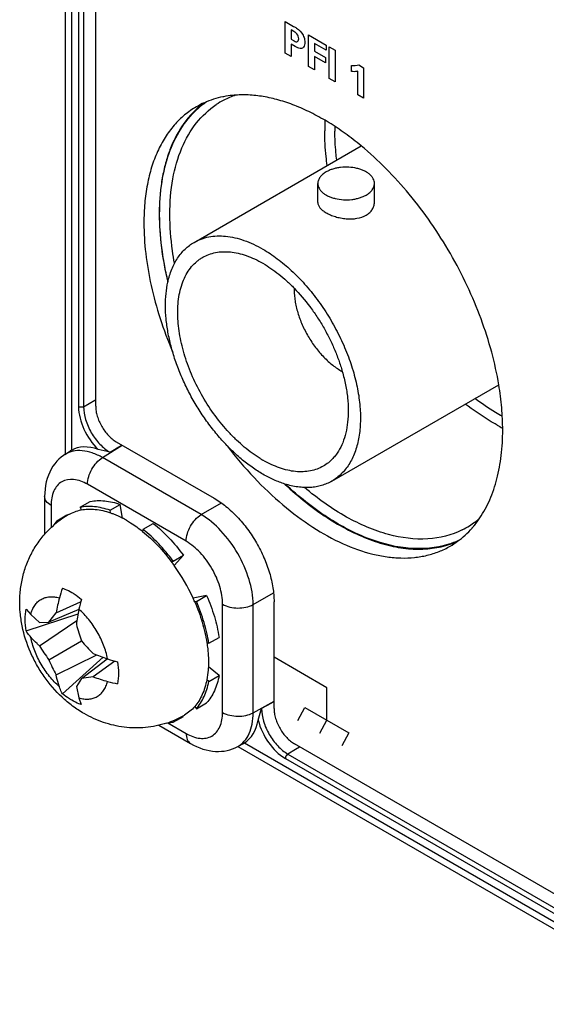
# Model space of a CAD drawing. Header units: inches. Extents: x 0 to 34, y 0 to 22.
# Tile 52 of 97: x 25.939 to 26.297, y 18.195 to 18.864. Entities that reach past the tile are written whole.
import ezdxf

# ---------------------------------------------------------------- set-up
doc = ezdxf.new("R2010")
doc.units = ezdxf.units.IN
doc.header["$LTSCALE"] = 1.87
doc.header["$MEASUREMENT"] = 0
doc.layers.get('0').update_dxf_attribs({"linetype": 'CONTINUOUS'})
doc.layers.add('02___PRT_ALL_AXES', color=7, linetype='CONTINUOUS')

msp = doc.modelspace()

# ---------------------------------------------------------------- linework, layer by layer
at = {"color": 7, "linetype": 'CONTINUOUS'}
for p, q in [((25.9696, 19.79957), (25.9696, 18.56851)), ((25.974, 19.79345), (25.974, 18.57129)), ((25.97877, 19.79124), (25.97877, 18.601)), ((25.98218, 19.7912), (25.98218, 18.60096)), ((25.99044, 18.60128), (25.99044, 19.78713)), ((26.0573, 18.71273), (26.17093, 18.77834)), ((26.1415, 18.73994), (26.1415, 18.75279)), ((26.18, 18.73994), (26.18, 18.75279)), ((26.15105, 18.55035), (26.26452, 18.61587)), ((25.98218, 18.60096), (25.9898, 18.60536)), ((25.9898, 18.60536), (25.99044, 18.60573)), ((26.00436, 18.57718), (26.07105, 18.53867)), ((25.96943, 18.5684), (25.97331, 18.57087)), ((25.974, 18.57129), (25.97331, 18.57087)), ((26.00016, 18.57005), (25.99207, 18.57195)), ((25.99508, 18.56632), (26.0084, 18.57484)), ((26.00016, 18.57005), (26.00509, 18.573)), ((26.00509, 18.573), (26.00765, 18.57453)), ((26.00765, 18.57453), (26.00828, 18.57491)), ((26.06218, 18.52758), (25.99508, 18.56632)), ((26.05194, 18.50943), (25.98484, 18.54817)), ((25.95571, 18.54), (25.95571, 18.5142)), ((25.97978, 18.53253), (25.98674, 18.53655)), ((25.9601, 18.53388), (25.9601, 18.51874)), ((25.97978, 18.53253), (25.98055, 18.53075)), ((26.00022, 18.5305), (26.00718, 18.53452)), ((26.00049, 18.52877), (26.00022, 18.5305)), ((26.00864, 18.52523), (26.00718, 18.53452)), ((26.06218, 18.52758), (26.0759, 18.5355)), ((25.96393, 18.52338), (25.96125, 18.51979)), ((25.96393, 18.52338), (25.97089, 18.5274)), ((25.96455, 18.52254), (25.96393, 18.52338)), ((25.97114, 18.52707), (25.97089, 18.5274)), ((26.02263, 18.51756), (26.02235, 18.51614)), ((26.02263, 18.51756), (26.02959, 18.52158)), ((26.04307, 18.49599), (26.05003, 18.5)), ((26.04388, 18.49291), (26.05003, 18.5)), ((26.0423, 18.49509), (26.04307, 18.49599)), ((26.06587, 18.47256), (26.05666, 18.47079)), ((26.05891, 18.46854), (26.06587, 18.47256)), ((26.09751, 18.46638), (26.11135, 18.47437)), ((25.94313, 18.46333), (25.94624, 18.45966)), ((25.97899, 18.46297), (25.95854, 18.45452)), ((25.96354, 18.4608), (25.98015, 18.46814)), ((25.97904, 18.46323), (25.97899, 18.46297)), ((26.05891, 18.46854), (26.05776, 18.46832)), ((26.07668, 18.39301), (26.07668, 18.46659)), ((26.09751, 18.3928), (26.09751, 18.46638)), ((26.1117, 18.39573), (26.1117, 18.46825)), ((25.94313, 18.44842), (25.97844, 18.46006)), ((25.94624, 18.45966), (25.95213, 18.45422)), ((25.95854, 18.45452), (25.96354, 18.4608)), ((25.95213, 18.43836), (25.97767, 18.45556)), ((25.95213, 18.45422), (25.95854, 18.45452)), ((26.06738, 18.44005), (26.07434, 18.44407)), ((25.95854, 18.42889), (25.98074, 18.44171)), ((26.06602, 18.44052), (26.06738, 18.44005)), ((25.96354, 18.41859), (25.9912, 18.43212)), ((25.96775, 18.40578), (25.99548, 18.43053)), ((25.98074, 18.41607), (25.99828, 18.42955)), ((25.99828, 18.42955), (25.99853, 18.42947)), ((26.00334, 18.42797), (25.98868, 18.41726)), ((26.07434, 18.41819), (26.06703, 18.4241)), ((25.98074, 18.41607), (25.97727, 18.41067)), ((25.98868, 18.41726), (25.98074, 18.41607)), ((26.06738, 18.41417), (26.07434, 18.41819)), ((25.97727, 18.41067), (25.97904, 18.40285)), ((26.06738, 18.41417), (26.06602, 18.41527)), ((25.97904, 18.40285), (25.98066, 18.39832)), ((26.05776, 18.39702), (26.05891, 18.39546)), ((26.05891, 18.39546), (26.06587, 18.39948)), ((26.09751, 18.3928), (26.10966, 18.39946)), ((26.10992, 18.39943), (26.10329, 18.39567)), ((26.10966, 18.39946), (26.1117, 18.40058)), ((26.04307, 18.38631), (26.05003, 18.39033)), ((26.05003, 18.39033), (26.04986, 18.39071)), ((26.10092, 18.38767), (26.10329, 18.39567)), ((26.03344, 18.38432), (26.05501, 18.37187)), ((26.03862, 18.38578), (26.04307, 18.38631)), ((26.03958, 18.38585), (26.05191, 18.37873)), ((26.04307, 18.38631), (26.04265, 18.38727)), ((26.08702, 18.36984), (26.0909, 18.37196)), ((26.08704, 18.36985), (26.39071, 18.19451)), ((26.0909, 18.37196), (26.09153, 18.37233)), ((26.09153, 18.37233), (26.39071, 18.19958)), ((26.39071, 18.21857), (26.12562, 18.37162)), ((26.12898, 18.36929), (26.1264, 18.3678)), ((26.12932, 18.36949), (26.12898, 18.36929)), ((26.1264, 18.3678), (26.12107, 18.36472)), ((26.12107, 18.36472), (26.39071, 18.20904)), ((26.11939, 18.36175), (26.39071, 18.20509))]:
    msp.add_line(p, q, dxfattribs=at)
at = {"color": 40, "linetype": 'CONTINUOUS'}
for p, q in [((26.1193, 18.8415), (26.1193, 18.86296)), ((26.1193, 18.86296), (26.12504, 18.85964)), ((26.12324, 18.8572), (26.12324, 18.85101)), ((26.12525, 18.85604), (26.12324, 18.8572)), ((26.13515, 18.83235), (26.13515, 18.85384)), ((26.13515, 18.85384), (26.14716, 18.8469)), ((26.12324, 18.85101), (26.12484, 18.85009)), ((26.12334, 18.84753), (26.12334, 18.83916)), ((26.12605, 18.84596), (26.12334, 18.84753)), ((26.13915, 18.84807), (26.13915, 18.84278)), ((26.14716, 18.84345), (26.13915, 18.84807)), ((26.14716, 18.8469), (26.14716, 18.84345)), ((26.14925, 18.8242), (26.14925, 18.84578)), ((26.14925, 18.84578), (26.15325, 18.84348)), ((26.12334, 18.83916), (26.1193, 18.8415)), ((26.13915, 18.84278), (26.14662, 18.83846)), ((26.13915, 18.83921), (26.13915, 18.83004)), ((26.14662, 18.83489), (26.13915, 18.83921)), ((26.14662, 18.83846), (26.14662, 18.83489)), ((26.15325, 18.84348), (26.15325, 18.8219)), ((26.13915, 18.83004), (26.13515, 18.83235)), ((26.16449, 18.82892), (26.16449, 18.83306)), ((26.16926, 18.83343), (26.17258, 18.83151)), ((26.17258, 18.83151), (26.17258, 18.81073)), ((26.16869, 18.81298), (26.16869, 18.82914)), ((26.15325, 18.8219), (26.14925, 18.8242)), ((26.17258, 18.81073), (26.16869, 18.81298)), ((26.14759, 18.4098), (26.1117, 18.43052)), ((26.14759, 18.38768), (26.14759, 18.4098)), ((26.1279, 18.38757), (26.13268, 18.3963)), ((26.13268, 18.3963), (26.1625, 18.37907)), ((26.14281, 18.37896), (26.14759, 18.38768)), ((26.1625, 18.37907), (26.15773, 18.37035))]:
    msp.add_line(p, q, dxfattribs=at)
at = {"color": 7, "linetype": 'CONTINUOUS'}
for points in [[(25.96944, 18.5684), (25.96863, 18.56786), (25.96702, 18.56666), (25.96547, 18.5653), (25.964, 18.56381), (25.96262, 18.56218), (25.96135, 18.56041), (25.96019, 18.55852), (25.95915, 18.55652), (25.95824, 18.5544), (25.95746, 18.55218), (25.95682, 18.54985), (25.95633, 18.54744), (25.95597, 18.54493), (25.95577, 18.54234), (25.95571, 18.54)], [(26.05501, 18.37187), (26.05683, 18.37087), (26.05898, 18.36982), (26.06115, 18.36891), (26.06332, 18.36814), (26.06548, 18.36752), (26.06763, 18.36705), (26.06975, 18.36672), (26.07185, 18.36653), (26.07391, 18.36648), (26.07592, 18.36657), (26.07789, 18.36679), (26.07981, 18.36714), (26.08168, 18.36762), (26.08349, 18.36822), (26.08523, 18.36894), (26.08702, 18.36984)]]:
    msp.add_lwpolyline(points, dxfattribs=at)
for centre, radius, start, end in [((26.10228, 18.76198), 0.05352, 108.16102, 117.50532), ((26.09951, 18.75931), 0.05946, 128.63122, 132.85756), ((26.09873, 18.76028), 0.05821, 124.42921, 128.62656), ((26.10339, 18.75996), 0.05583, 117.55738, 123.71454), ((26.29261, 18.78853), 0.14644, 177.18603, 180.01893), ((26.29828, 18.78842), 0.14517, 178.77228, 180.00353), ((26.17796, 18.66136), 0.0415, 239.99612, 241.41409), ((26.33292, 18.71453), 0.14398, 241.13284, 242.82659), ((25.97832, 18.55448), 0.01651, 121.86759, 122.52743), ((26.14355, 18.63277), 0.07873, 238.35845, 239.99466), ((26.00452, 18.47139), 0.06493, 120.94683, 131.79598), ((26.00444, 18.4715), 0.06479, 120.00166, 120.94168), ((25.97588, 18.46221), 0.07103, 59.97456, 62.53367), ((26.21592, 18.56516), 0.05352, 302.49786, 311.86525), ((26.21474, 18.56711), 0.0558, 296.51173, 302.45023), ((26.21268, 18.56292), 0.0582, 291.37823, 295.67194), ((26.21222, 18.56409), 0.05946, 287.14743, 291.37375), ((25.9363, 18.41639), 0.13202, 35.41996, 36.5933), ((25.9332, 18.41425), 0.13578, 24.60331, 35.39724), ((26.03868, 18.45235), 0.07527, 160.44976, 165.72892), ((26.1072, 18.43486), 0.14599, 165.70417, 169.76264), ((26.07681, 18.44369), 0.0997, 164.64886, 168.70059), ((25.9366, 18.41587), 0.13202, 23.40661, 24.58055), ((26.16785, 18.42561), 0.19252, 168.81137, 171.85876), ((26.14188, 18.49797), 0.17067, 195.31955, 199.24817), ((26.0687, 18.51043), 0.13705, 211.72402, 216.50918), ((26.10944, 18.55256), 0.16986, 220.74221, 224.68977), ((26.0593, 18.60891), 0.18945, 248.11524, 251.21098), ((26.03006, 18.52244), 0.09818, 251.26691, 255.38153), ((26.0835, 18.48316), 0.13623, 203.47639, 208.29025), ((26.03873, 18.55679), 0.14824, 250.26667, 254.26359), ((26.0192, 18.48769), 0.07643, 254.30993, 259.50882), ((25.98578, 18.61797), 0.25134, 299.59884, 300.06755), ((26.01836, 18.44742), 0.06488, 288.19714, 299.0564), ((26.0184, 18.44734), 0.06479, 299.0575, 300.00154)]:
    msp.add_arc(centre, radius, start, end, dxfattribs=at)
for centre, major_axis, ratio, start_param, end_param in [((25.99893, 18.52791), (-0.025, 0.04334), 0.57698, -0.589901, -0.002539), ((26.06618, 18.41543), (-0.02503, 0.0433), 0.577507, -3.128705, -2.546805)]:
    msp.add_ellipse(centre, major_axis=major_axis, ratio=ratio, start_param=start_param, end_param=end_param, dxfattribs=at)
at = {"color": 40, "linetype": 'CONTINUOUS'}
for points, knots in [([(26.12504, 18.85964), (26.12568, 18.85927), (26.12794, 18.85798), (26.13046, 18.85563), (26.13151, 18.85355)], [0, 0, 0, 0, 0.279679, 1, 1, 1, 1]), ([(26.12852, 18.85123), (26.12852, 18.8522), (26.12763, 18.85473), (26.12594, 18.85564), (26.12525, 18.85604)], [0, 0, 0, 0, 0.546964, 1, 1, 1, 1]), ([(26.13151, 18.85355), (26.13174, 18.8531), (26.13243, 18.8515), (26.13265, 18.84989), (26.13265, 18.84888)], [0, 0, 0, 0, 0.292182, 1, 1, 1, 1]), ([(26.12484, 18.85009), (26.12562, 18.84963), (26.12753, 18.84845), (26.12852, 18.85014), (26.12852, 18.85123)], [0, 0, 0, 0, 0.454104, 1, 1, 1, 1]), ([(26.13028, 18.84453), (26.12931, 18.84438), (26.12778, 18.84498), (26.12634, 18.84579), (26.12605, 18.84596)], [0, 0, 0, 0, 0.796812, 1, 1, 1, 1]), ([(26.13265, 18.84888), (26.13265, 18.84828), (26.13248, 18.84623), (26.13141, 18.84473), (26.13028, 18.84453)], [0, 0, 0, 0, 0.278179, 1, 1, 1, 1]), ([(26.16869, 18.82914), (26.16846, 18.82907), (26.16714, 18.82879), (26.1657, 18.82879), (26.16449, 18.82892)], [0, 0, 0, 0, 0.176867, 1, 1, 1, 1])]:
    msp.add_open_spline(points, degree=3, knots=knots, dxfattribs=at)
msp.add_open_spline([(26.16449, 18.83306), (26.16617, 18.83292), (26.16778, 18.83305), (26.16926, 18.83343)], degree=3, dxfattribs=at)
at = {"color": 7, "linetype": 'CONTINUOUS'}
for points, knots in [([(26.04086, 18.73179), (26.04086, 18.73988), (26.04203, 18.75529), (26.04797, 18.77658), (26.05792, 18.79415), (26.06733, 18.803), (26.07241, 18.80639)], [0, 0, 0, 0, 0.288496, 0.548002, 0.782189, 1, 1, 1, 1]), ([(26.03392, 18.73186), (26.03392, 18.7392), (26.03486, 18.75326), (26.03956, 18.77295), (26.04742, 18.7898), (26.05492, 18.79905), (26.05907, 18.8029)], [0, 0, 0, 0, 0.28461, 0.544212, 0.780862, 1, 1, 1, 1]), ([(26.14783, 18.76502), (26.14756, 18.76702), (26.14661, 18.77481), (26.14616, 18.78266), (26.14616, 18.78849)], [0, 0, 0, 0, 0.257285, 1, 1, 1, 1]), ([(26.15433, 18.76877), (26.15412, 18.77044), (26.15343, 18.77697), (26.15311, 18.78354), (26.15311, 18.78842)], [0, 0, 0, 0, 0.256439, 1, 1, 1, 1]), ([(26.14713, 18.76065), (26.1467, 18.7604), (26.14587, 18.75988), (26.14441, 18.75874), (26.14319, 18.75746), (26.14231, 18.75605), (26.14184, 18.75498), (26.14156, 18.75389), (26.1415, 18.75316), (26.1415, 18.75279)], [0, 0, 0, 0, 0.148466, 0.289525, 0.548469, 0.667857, 0.781825, 0.891929, 1, 1, 1, 1]), ([(26.18, 18.75279), (26.18, 18.75334), (26.17985, 18.75446), (26.17921, 18.75609), (26.17816, 18.75762), (26.17674, 18.75905), (26.17499, 18.76033), (26.17293, 18.76145), (26.17061, 18.76238), (26.16719, 18.76337), (26.16261, 18.76401), (26.15794, 18.76388), (26.15428, 18.7633), (26.1517, 18.76265), (26.14931, 18.76178), (26.14783, 18.76105), (26.14713, 18.76065)], [0, 0, 0, 0, 0.042829, 0.087423, 0.135222, 0.187146, 0.243609, 0.304584, 0.369698, 0.438326, 0.582555, 0.729596, 0.80159, 0.871215, 0.937631, 1, 1, 1, 1]), ([(26.1415, 18.75279), (26.1415, 18.75224), (26.14164, 18.75112), (26.14229, 18.7495), (26.14333, 18.74796), (26.14475, 18.74654), (26.14651, 18.74525), (26.14856, 18.74414), (26.15088, 18.7432), (26.1543, 18.74222), (26.15889, 18.74157), (26.16356, 18.7417), (26.16721, 18.74228), (26.16979, 18.74294), (26.17218, 18.7438), (26.17367, 18.74453), (26.17436, 18.74493)], [0, 0, 0, 0, 0.042829, 0.087423, 0.135222, 0.187146, 0.243609, 0.304584, 0.369698, 0.438326, 0.582555, 0.729596, 0.80159, 0.871215, 0.937631, 1, 1, 1, 1]), ([(26.17436, 18.74493), (26.17479, 18.74518), (26.17562, 18.74571), (26.17708, 18.74684), (26.1783, 18.74812), (26.17918, 18.74954), (26.17965, 18.7506), (26.17993, 18.75169), (26.18, 18.75243), (26.18, 18.75279)], [0, 0, 0, 0, 0.148466, 0.289525, 0.548469, 0.667857, 0.781825, 0.891929, 1, 1, 1, 1]), ([(26.1415, 18.73994), (26.1415, 18.73963), (26.14156, 18.73899), (26.14185, 18.73806), (26.14231, 18.73713), (26.14296, 18.73623), (26.14377, 18.73534), (26.14475, 18.73448), (26.14588, 18.73365), (26.1467, 18.73314), (26.14713, 18.73289)], [0, 0, 0, 0, 0.098945, 0.201314, 0.30999, 0.427184, 0.554344, 0.692248, 0.841022, 1, 1, 1, 1]), ([(26.17436, 18.73126), (26.17522, 18.73175), (26.17678, 18.73288), (26.17833, 18.73468), (26.17919, 18.73624), (26.17966, 18.73745), (26.17993, 18.73868), (26.18, 18.73952), (26.18, 18.73994)], [0, 0, 0, 0, 0.274237, 0.528581, 0.649942, 0.768351, 0.88471, 1, 1, 1, 1]), ([(26.03961, 18.6861), (26.03868, 18.69002), (26.03551, 18.70508), (26.03392, 18.7205), (26.03392, 18.73186)], [0, 0, 0, 0, 0.261768, 1, 1, 1, 1]), ([(26.04405, 18.69849), (26.04352, 18.70133), (26.04173, 18.71235), (26.04086, 18.72352), (26.04086, 18.73179)], [0, 0, 0, 0, 0.25945, 1, 1, 1, 1]), ([(26.14713, 18.73289), (26.14808, 18.73235), (26.15012, 18.73135), (26.15343, 18.73016), (26.15701, 18.72928), (26.16073, 18.72876), (26.16386, 18.72866), (26.16631, 18.72882), (26.1697, 18.72928), (26.17245, 18.73015), (26.17436, 18.73126)], [0, 0, 0, 0, 0.115268, 0.240455, 0.371784, 0.505427, 0.637824, 0.702619, 0.766012, 1, 1, 1, 1]), ([(26.0395, 18.68566), (26.04015, 18.68865), (26.04145, 18.693), (26.04391, 18.69837), (26.04602, 18.70199), (26.04842, 18.70525), (26.0511, 18.70816), (26.05406, 18.71068), (26.0562, 18.71209), (26.0573, 18.71273)], [0, 0, 0, 0, 0.275503, 0.405356, 0.530507, 0.651645, 0.769607, 0.885368, 1, 1, 1, 1]), ([(26.0573, 18.71273), (26.05884, 18.71362), (26.0621, 18.71515), (26.06738, 18.71661), (26.07301, 18.71724), (26.07893, 18.71703), (26.08508, 18.716), (26.0914, 18.71415), (26.09784, 18.71152), (26.10206, 18.70931), (26.10418, 18.70809)], [0, 0, 0, 0, 0.10801, 0.218057, 0.331993, 0.451351, 0.577271, 0.710487, 0.851412, 1, 1, 1, 1]), ([(26.06318, 18.70256), (26.06452, 18.70333), (26.06737, 18.70467), (26.07199, 18.70595), (26.07692, 18.7065), (26.08209, 18.70631), (26.08747, 18.70541), (26.093, 18.7038), (26.09864, 18.70149), (26.10233, 18.69956), (26.10418, 18.69849)], [0, 0, 0, 0, 0.10801, 0.218056, 0.331993, 0.451354, 0.577265, 0.710485, 0.851432, 1, 1, 1, 1]), ([(26.10418, 18.70809), (26.10583, 18.70713), (26.10914, 18.70508), (26.1157, 18.70044), (26.12371, 18.6937), (26.13277, 18.6844), (26.14122, 18.67397), (26.14887, 18.66264), (26.15557, 18.65064), (26.16118, 18.63824), (26.16557, 18.62569), (26.16865, 18.61327), (26.17035, 18.60123), (26.1706, 18.59156), (26.17004, 18.58425), (26.16904, 18.57757), (26.16734, 18.57127), (26.16488, 18.56555), (26.16274, 18.56171), (26.16027, 18.55824), (26.1575, 18.55516), (26.15444, 18.55251), (26.15221, 18.55102), (26.15105, 18.55035)], [0, 0, 0, 0, 0.030666, 0.062405, 0.128736, 0.198321, 0.270289, 0.343658, 0.41738, 0.490396, 0.561674, 0.630262, 0.695341, 0.756281, 0.785088, 0.812748, 0.864641, 0.889025, 0.912471, 0.935112, 0.957114, 0.978671, 1, 1, 1, 1]), ([(26.04624, 18.66238), (26.04616, 18.66466), (26.0462, 18.66912), (26.04687, 18.67558), (26.04815, 18.68159), (26.05003, 18.68707), (26.05248, 18.69198), (26.0555, 18.69625), (26.05848, 18.69925), (26.06109, 18.70127), (26.06247, 18.70215), (26.06318, 18.70256)], [0, 0, 0, 0, 0.149784, 0.291617, 0.425442, 0.551555, 0.670671, 0.783959, 0.893034, 0.946658, 1, 1, 1, 1]), ([(26.10418, 18.69849), (26.10603, 18.69742), (26.10973, 18.69508), (26.11511, 18.69108), (26.12038, 18.68657), (26.12376, 18.68328), (26.12543, 18.68157)], [0, 0, 0, 0, 0.235685, 0.481653, 0.736779, 1, 1, 1, 1]), ([(26.10418, 18.555), (26.10164, 18.55647), (26.09657, 18.55974), (26.08927, 18.5654), (26.08216, 18.57189), (26.07532, 18.57911), (26.06884, 18.58699), (26.0628, 18.59542), (26.05728, 18.6043), (26.05233, 18.61352), (26.04803, 18.62297), (26.04443, 18.63252), (26.04157, 18.64205), (26.03949, 18.65146), (26.03821, 18.66062), (26.03775, 18.66943), (26.03812, 18.67776), (26.03894, 18.68311), (26.0395, 18.68566)], [0, 0, 0, 0, 0.057264, 0.117421, 0.180115, 0.244943, 0.311422, 0.379029, 0.447211, 0.5154, 0.583029, 0.649544, 0.71442, 0.777179, 0.8374, 0.894748, 0.948984, 1, 1, 1, 1]), ([(26.1254, 18.68157), (26.12537, 18.68033), (26.12543, 18.67779), (26.12582, 18.67393), (26.12652, 18.66995), (26.12753, 18.66589), (26.12883, 18.6618), (26.13095, 18.65632), (26.13425, 18.64964), (26.13829, 18.64337), (26.14191, 18.63871), (26.14477, 18.63547), (26.14775, 18.63248), (26.15082, 18.6298), (26.15396, 18.62743), (26.15613, 18.62605), (26.15721, 18.62542)], [0, 0, 0, 0, 0.055243, 0.113093, 0.173321, 0.23563, 0.299677, 0.365076, 0.498202, 0.631581, 0.69729, 0.76176, 0.824591, 0.885448, 0.944025, 1, 1, 1, 1]), ([(26.12543, 18.68157), (26.1292, 18.67767), (26.13452, 18.67139), (26.14084, 18.66239), (26.14525, 18.65526), (26.14922, 18.64788), (26.15273, 18.64033), (26.15573, 18.63269), (26.15739, 18.62752), (26.15812, 18.62494)], [0, 0, 0, 0, 0.246412, 0.372731, 0.499939, 0.627146, 0.753466, 0.878028, 1, 1, 1, 1]), ([(26.10225, 18.56574), (26.1004, 18.56688), (26.09672, 18.56936), (26.09138, 18.57353), (26.08615, 18.57822), (26.07932, 18.58515), (26.07137, 18.59481), (26.06306, 18.60753), (26.05727, 18.61888), (26.05345, 18.62821), (26.05103, 18.63521), (26.04908, 18.64218), (26.04761, 18.64905), (26.04664, 18.65577), (26.04631, 18.66021), (26.04624, 18.66238)], [0, 0, 0, 0, 0.056343, 0.115006, 0.175733, 0.238266, 0.367404, 0.499643, 0.631928, 0.697152, 0.761254, 0.823888, 0.884737, 0.943519, 1, 1, 1, 1]), ([(26.15812, 18.62494), (26.15898, 18.62194), (26.16043, 18.61599), (26.1618, 18.60714), (26.1623, 18.59865), (26.16194, 18.59065), (26.1607, 18.58325), (26.15861, 18.57656), (26.15613, 18.57158), (26.15374, 18.5681), (26.15243, 18.56653), (26.15174, 18.56579)], [0, 0, 0, 0, 0.15118, 0.295945, 0.433279, 0.562479, 0.68324, 0.795754, 0.900814, 0.951035, 1, 1, 1, 1]), ([(26.26694, 18.59443), (26.26537, 18.5953), (26.25895, 18.59898), (26.2528, 18.60313), (26.2483, 18.60648)], [0, 0, 0, 0, 0.242618, 1, 1, 1, 1]), ([(25.97877, 18.601), (25.97877, 18.59576), (25.98178, 18.58497), (25.98804, 18.57584), (25.99207, 18.57195)], [0, 0, 0, 0, 0.483181, 1, 1, 1, 1]), ([(25.98218, 18.60096), (25.98141, 18.60054), (25.98011, 18.60046), (25.97901, 18.60086), (25.97877, 18.601)], [0, 0, 0, 0, 0.760528, 1, 1, 1, 1]), ([(25.98218, 18.60096), (25.98218, 18.59802), (25.98327, 18.59182), (25.98712, 18.58312), (25.99277, 18.57548), (25.99761, 18.57148), (26.00016, 18.57005)], [0, 0, 0, 0, 0.237632, 0.50075, 0.76344, 1, 1, 1, 1]), ([(25.99044, 18.60128), (25.99044, 18.60018), (25.99064, 18.5979), (25.99144, 18.59444), (25.99273, 18.59094), (25.99445, 18.58753), (25.99654, 18.58433), (25.99893, 18.58147), (26.00152, 18.57905), (26.0034, 18.57772), (26.00436, 18.57718)], [0, 0, 0, 0, 0.114069, 0.237347, 0.366977, 0.499994, 0.633012, 0.762644, 0.885927, 1, 1, 1, 1]), ([(26.26341, 18.58845), (26.26158, 18.58945), (26.2541, 18.59379), (26.24698, 18.59873), (26.24179, 18.60273)], [0, 0, 0, 0, 0.241808, 1, 1, 1, 1]), ([(25.99508, 18.56632), (25.99282, 18.56761), (25.98835, 18.56971), (25.98148, 18.5713), (25.97507, 18.57103), (25.97125, 18.56953), (25.9696, 18.5685)], [0, 0, 0, 0, 0.291086, 0.550507, 0.783015, 1, 1, 1, 1]), ([(25.98484, 18.54817), (25.98484, 18.55172), (25.98723, 18.55877), (25.99203, 18.56444), (25.99508, 18.56632)], [0, 0, 0, 0, 0.497765, 1, 1, 1, 1]), ([(26.14518, 18.56053), (26.14384, 18.55975), (26.14098, 18.55842), (26.13636, 18.55714), (26.13144, 18.55659), (26.12626, 18.55677), (26.12088, 18.55767), (26.11535, 18.55929), (26.10972, 18.56159), (26.10603, 18.56352), (26.10418, 18.56459)], [0, 0, 0, 0, 0.10801, 0.218056, 0.331993, 0.451354, 0.577265, 0.710485, 0.851432, 1, 1, 1, 1]), ([(26.15174, 18.56579), (26.15078, 18.56475), (26.14872, 18.56282), (26.14639, 18.56123), (26.14518, 18.56053)], [0, 0, 0, 0, 0.503794, 1, 1, 1, 1]), ([(25.98484, 18.54817), (25.98195, 18.54984), (25.97616, 18.55224), (25.96681, 18.55083), (25.96091, 18.54343), (25.9601, 18.53722), (25.9601, 18.53388)], [0, 0, 0, 0, 0.275354, 0.499945, 0.724574, 1, 1, 1, 1]), ([(26.11908, 18.54836), (26.11656, 18.54914), (26.11146, 18.55109), (26.10661, 18.5536), (26.10418, 18.555)], [0, 0, 0, 0, 0.484527, 1, 1, 1, 1]), ([(26.15105, 18.55035), (26.14996, 18.54972), (26.14769, 18.54859), (26.14407, 18.5473), (26.14026, 18.54642), (26.13627, 18.54597), (26.13213, 18.54593), (26.12632, 18.54645), (26.12196, 18.54746), (26.11908, 18.54836)], [0, 0, 0, 0, 0.114799, 0.230706, 0.348775, 0.469966, 0.595106, 0.72488, 1, 1, 1, 1]), ([(26.22975, 18.50728), (26.22176, 18.50481), (26.20349, 18.5032), (26.17528, 18.51018), (26.14637, 18.52546), (26.12836, 18.53993), (26.11951, 18.54822)], [0, 0, 0, 0, 0.205003, 0.437325, 0.703037, 1, 1, 1, 1]), ([(26.23964, 18.51718), (26.23246, 18.51359), (26.21541, 18.50941), (26.18791, 18.51314), (26.15929, 18.52559), (26.14131, 18.53845), (26.1324, 18.54597)], [0, 0, 0, 0, 0.20622, 0.4363, 0.700757, 1, 1, 1, 1]), ([(25.9601, 18.53388), (25.95886, 18.53459), (25.95673, 18.53623), (25.95571, 18.53883), (25.95571, 18.54)], [0, 0, 0, 0, 0.550776, 1, 1, 1, 1]), ([(25.98674, 18.53655), (25.98831, 18.53685), (25.99158, 18.53721), (25.99665, 18.53703), (26.0019, 18.53615), (26.00541, 18.53513), (26.00718, 18.53452)], [0, 0, 0, 0, 0.231482, 0.473917, 0.729593, 1, 1, 1, 1]), ([(26.07105, 18.53867), (26.07383, 18.53706), (26.07933, 18.53321), (26.08689, 18.52613), (26.09386, 18.51776), (26.09998, 18.50842), (26.10501, 18.49846), (26.10877, 18.48824), (26.11112, 18.47815), (26.1117, 18.47146), (26.1117, 18.46825)], [0, 0, 0, 0, 0.114147, 0.237336, 0.36698, 0.500006, 0.633032, 0.762673, 0.885858, 1, 1, 1, 1]), ([(25.97205, 18.52761), (25.97335, 18.52836), (25.97611, 18.52965), (25.97905, 18.53046), (25.98055, 18.53075)], [0, 0, 0, 0, 0.495268, 1, 1, 1, 1]), ([(26.00022, 18.5305), (25.99845, 18.53111), (25.99494, 18.53213), (25.98969, 18.53301), (25.98462, 18.53319), (25.98135, 18.53283), (25.97978, 18.53253)], [0, 0, 0, 0, 0.270407, 0.526083, 0.768518, 1, 1, 1, 1]), ([(25.98055, 18.53075), (25.98208, 18.53104), (25.98528, 18.53139), (25.99022, 18.53122), (25.99535, 18.53036), (25.99876, 18.52937), (26.00049, 18.52877)], [0, 0, 0, 0, 0.231482, 0.473917, 0.729593, 1, 1, 1, 1]), ([(26.00049, 18.52877), (26.00117, 18.52853), (26.00395, 18.52751), (26.00665, 18.52627), (26.00864, 18.52523)], [0, 0, 0, 0, 0.24243, 1, 1, 1, 1]), ([(26.01142, 18.52371), (26.01235, 18.52317), (26.01614, 18.52087), (26.01974, 18.51826), (26.02235, 18.51614)], [0, 0, 0, 0, 0.241715, 1, 1, 1, 1]), ([(26.05194, 18.50943), (26.05194, 18.51298), (26.05433, 18.52003), (26.05913, 18.52569), (26.06218, 18.52758)], [0, 0, 0, 0, 0.497765, 1, 1, 1, 1]), ([(26.09751, 18.46638), (26.09746, 18.47215), (26.0952, 18.48433), (26.0876, 18.50145), (26.07657, 18.5166), (26.06715, 18.52464), (26.06218, 18.52758)], [0, 0, 0, 0, 0.236908, 0.49997, 0.763039, 1, 1, 1, 1]), ([(25.9825, 18.39227), (25.97982, 18.39381), (25.97462, 18.39725), (25.96506, 18.40526), (25.95682, 18.41481), (25.95015, 18.42545), (25.94457, 18.43669), (25.94073, 18.44869), (25.93893, 18.46103), (25.93865, 18.47034), (25.93951, 18.47961), (25.94153, 18.4887), (25.94474, 18.49744), (25.94911, 18.50569), (25.9546, 18.51324), (25.95893, 18.51772), (25.96125, 18.51979)], [0, 0, 0, 0, 0.06224, 0.124696, 0.250269, 0.313424, 0.376555, 0.501986, 0.564375, 0.626575, 0.688696, 0.750824, 0.813013, 0.875278, 0.937612, 1, 1, 1, 1]), ([(26.04307, 18.49599), (26.04003, 18.50007), (26.03366, 18.50772), (26.02639, 18.51452), (26.02263, 18.51756)], [0, 0, 0, 0, 0.512727, 1, 1, 1, 1]), ([(26.02959, 18.52158), (26.03335, 18.51854), (26.04062, 18.51173), (26.04699, 18.50409), (26.05003, 18.5)], [0, 0, 0, 0, 0.487273, 1, 1, 1, 1]), ([(26.02235, 18.51614), (26.02602, 18.51318), (26.03312, 18.50654), (26.03934, 18.49908), (26.0423, 18.49509)], [0, 0, 0, 0, 0.487273, 1, 1, 1, 1]), ([(26.07668, 18.46659), (26.07668, 18.47064), (26.07516, 18.47919), (26.06986, 18.49121), (26.0621, 18.50181), (26.05545, 18.5074), (26.05194, 18.50943)], [0, 0, 0, 0, 0.237199, 0.49997, 0.762748, 1, 1, 1, 1]), ([(25.96775, 18.47754), (25.96829, 18.47736), (25.97051, 18.47654), (25.97265, 18.47548), (25.97421, 18.47458)], [0, 0, 0, 0, 0.239686, 1, 1, 1, 1]), ([(25.94624, 18.45966), (25.94653, 18.46079), (25.94724, 18.46294), (25.94882, 18.46583), (25.95083, 18.46821), (25.95325, 18.47002), (25.95603, 18.47121), (25.9591, 18.47177), (25.9624, 18.47168), (25.96461, 18.47123), (25.96574, 18.47091)], [0, 0, 0, 0, 0.136954, 0.264203, 0.384095, 0.49999, 0.615887, 0.735784, 0.863039, 1, 1, 1, 1]), ([(25.97421, 18.47458), (25.97476, 18.47426), (25.977, 18.4729), (25.97912, 18.47134), (25.98066, 18.47009)], [0, 0, 0, 0, 0.241451, 1, 1, 1, 1]), ([(26.06587, 18.47256), (26.0679, 18.46789), (26.07133, 18.45854), (26.07359, 18.44884), (26.07434, 18.44407)], [0, 0, 0, 0, 0.512731, 1, 1, 1, 1]), ([(25.94313, 18.44842), (25.94271, 18.45101), (25.94225, 18.456), (25.94267, 18.46101), (25.94313, 18.46333)], [0, 0, 0, 0, 0.525495, 1, 1, 1, 1]), ([(25.99853, 18.42947), (25.99791, 18.43263), (25.99602, 18.43899), (25.99168, 18.44802), (25.98603, 18.45629), (25.98147, 18.46111), (25.97904, 18.46323)], [0, 0, 0, 0, 0.244012, 0.499996, 0.755981, 1, 1, 1, 1]), ([(26.05776, 18.46832), (26.05973, 18.46376), (26.06308, 18.45465), (26.06528, 18.44518), (26.06602, 18.44052)], [0, 0, 0, 0, 0.512731, 1, 1, 1, 1]), ([(26.06738, 18.44005), (26.06663, 18.44483), (26.06437, 18.45453), (26.06094, 18.46387), (26.05891, 18.46854)], [0, 0, 0, 0, 0.487269, 1, 1, 1, 1]), ([(26.07668, 18.46659), (26.07975, 18.46481), (26.08705, 18.46336), (26.09436, 18.46468), (26.09751, 18.46638)], [0, 0, 0, 0, 0.497771, 1, 1, 1, 1]), ([(25.94624, 18.4443), (25.94595, 18.44462), (25.94483, 18.44593), (25.94382, 18.44733), (25.94313, 18.44842)], [0, 0, 0, 0, 0.255054, 1, 1, 1, 1]), ([(25.95213, 18.43836), (25.9516, 18.43884), (25.94956, 18.44074), (25.94762, 18.44274), (25.94624, 18.4443)], [0, 0, 0, 0, 0.253925, 1, 1, 1, 1]), ([(25.96574, 18.41054), (25.96331, 18.41265), (25.95874, 18.41747), (25.95309, 18.42574), (25.94875, 18.43477), (25.94686, 18.44113), (25.94624, 18.4443)], [0, 0, 0, 0, 0.244019, 0.500004, 0.755988, 1, 1, 1, 1]), ([(26.06602, 18.44052), (26.06624, 18.43911), (26.06697, 18.43367), (26.06721, 18.42815), (26.06703, 18.4241)], [0, 0, 0, 0, 0.260661, 1, 1, 1, 1]), ([(26.00528, 18.42744), (26.0057, 18.42486), (26.00616, 18.41987), (26.00575, 18.41486), (26.00528, 18.41254)], [0, 0, 0, 0, 0.525494, 1, 1, 1, 1]), ([(26.06703, 18.4241), (26.067, 18.42334), (26.06682, 18.42038), (26.06643, 18.41743), (26.06602, 18.41527)], [0, 0, 0, 0, 0.257714, 1, 1, 1, 1]), ([(25.96574, 18.41054), (25.96552, 18.41119), (25.96468, 18.41384), (25.96398, 18.41654), (25.96354, 18.41859)], [0, 0, 0, 0, 0.246217, 1, 1, 1, 1]), ([(26.07434, 18.41819), (26.07399, 18.41635), (26.07312, 18.41281), (26.07125, 18.40782), (26.06887, 18.40334), (26.06692, 18.40069), (26.06587, 18.39948)], [0, 0, 0, 0, 0.270406, 0.526081, 0.768516, 1, 1, 1, 1]), ([(25.96775, 18.40578), (25.96755, 18.40615), (25.96678, 18.40769), (25.96615, 18.4093), (25.96574, 18.41054)], [0, 0, 0, 0, 0.245322, 1, 1, 1, 1]), ([(25.97904, 18.40285), (25.98016, 18.40254), (25.98238, 18.40208), (25.98567, 18.40199), (25.98874, 18.40255), (25.99152, 18.40374), (25.99394, 18.40555), (25.99596, 18.40793), (25.99753, 18.41083), (25.99824, 18.41297), (25.99853, 18.41411)], [0, 0, 0, 0, 0.136961, 0.264216, 0.384113, 0.50001, 0.615905, 0.735797, 0.863046, 1, 1, 1, 1]), ([(26.06602, 18.41527), (26.06567, 18.41348), (26.06482, 18.41002), (26.063, 18.40515), (26.06068, 18.40079), (26.05878, 18.3982), (26.05776, 18.39702)], [0, 0, 0, 0, 0.270406, 0.526081, 0.768516, 1, 1, 1, 1]), ([(26.05891, 18.39546), (26.05996, 18.39667), (26.06191, 18.39932), (26.06429, 18.4038), (26.06616, 18.40879), (26.06703, 18.41233), (26.06738, 18.41417)], [0, 0, 0, 0, 0.231484, 0.473919, 0.729594, 1, 1, 1, 1]), ([(25.97421, 18.40129), (25.97366, 18.4016), (25.97142, 18.40296), (25.96929, 18.40452), (25.96775, 18.40578)], [0, 0, 0, 0, 0.241451, 1, 1, 1, 1]), ([(25.98066, 18.39832), (25.98012, 18.39851), (25.9779, 18.39933), (25.97577, 18.40038), (25.97421, 18.40129)], [0, 0, 0, 0, 0.239685, 1, 1, 1, 1]), ([(26.05776, 18.39702), (26.05676, 18.39586), (26.05459, 18.39372), (26.05209, 18.39198), (26.05079, 18.39123)], [0, 0, 0, 0, 0.504728, 1, 1, 1, 1]), ([(26.03862, 18.38578), (26.03401, 18.38427), (26.02442, 18.38227), (26.00978, 18.38249), (25.99554, 18.38579), (25.98669, 18.38985), (25.9825, 18.39227)], [0, 0, 0, 0, 0.250526, 0.500675, 0.750396, 1, 1, 1, 1]), ([(26.05191, 18.37873), (26.0548, 18.37706), (26.06059, 18.37466), (26.06995, 18.37606), (26.07586, 18.38345), (26.07668, 18.38967), (26.07668, 18.39301)], [0, 0, 0, 0, 0.275399, 0.500052, 0.724629, 1, 1, 1, 1]), ([(26.07668, 18.39301), (26.07975, 18.39124), (26.08705, 18.38979), (26.09436, 18.39111), (26.09751, 18.3928)], [0, 0, 0, 0, 0.497771, 1, 1, 1, 1]), ([(26.08702, 18.36984), (26.08869, 18.37076), (26.09183, 18.37331), (26.09517, 18.37869), (26.09714, 18.38537), (26.09752, 18.39024), (26.09751, 18.3928)], [0, 0, 0, 0, 0.216573, 0.448918, 0.708479, 1, 1, 1, 1]), ([(26.10329, 18.39567), (26.10326, 18.39275), (26.10432, 18.38657), (26.10812, 18.37788), (26.11372, 18.37022), (26.11853, 18.36618), (26.12107, 18.36472)], [0, 0, 0, 0, 0.236819, 0.499554, 0.7625, 1, 1, 1, 1]), ([(26.1117, 18.39573), (26.1117, 18.39463), (26.11191, 18.39234), (26.11271, 18.38889), (26.114, 18.38539), (26.11572, 18.38198), (26.11781, 18.37878), (26.1202, 18.37591), (26.12279, 18.37349), (26.12467, 18.37217), (26.12562, 18.37162)], [0, 0, 0, 0, 0.114069, 0.237347, 0.366977, 0.499994, 0.633012, 0.762644, 0.885927, 1, 1, 1, 1]), ([(26.10092, 18.38767), (26.10228, 18.38226), (26.10706, 18.37232), (26.11487, 18.36435), (26.11939, 18.36175)], [0, 0, 0, 0, 0.517048, 1, 1, 1, 1]), ([(26.05191, 18.37873), (26.05191, 18.3773), (26.05225, 18.37464), (26.054, 18.37245), (26.05501, 18.37187)], [0, 0, 0, 0, 0.550779, 1, 1, 1, 1]), ([(26.12107, 18.36472), (26.12032, 18.36426), (26.11959, 18.36318), (26.11939, 18.36202), (26.11939, 18.36175)], [0, 0, 0, 0, 0.760535, 1, 1, 1, 1])]:
    msp.add_open_spline(points, degree=3, knots=knots, dxfattribs=at)
at = {"layer": '02___PRT_ALL_AXES', "color": 7, "linetype": 'CONTINUOUS'}
for centre, radius, start, end in [((26.0896, 18.74912), 0.06386, 100.98643, 101.38345), ((26.08779, 18.75497), 0.05773, 114.00097, 119.99058), ((26.09891, 18.76009), 0.05886, 126.01219, 131.73587), ((26.09984, 18.75902), 0.06028, 131.71371, 132.84826), ((26.19846, 18.56059), 0.06385, 318.62117, 319.00959), ((26.21238, 18.56378), 0.05949, 287.13596, 293.49536), ((26.20268, 18.55599), 0.05758, 300.00393, 306.01754)]:
    msp.add_arc(centre, radius, start, end, dxfattribs=at)
for points, knots in [([(26.07699, 18.81173), (26.0748, 18.81129), (26.07048, 18.81018), (26.06632, 18.8086), (26.06431, 18.80771)], [0, 0, 0, 0, 0.503969, 1, 1, 1, 1]), ([(26.08559, 18.81288), (26.08489, 18.81283), (26.08216, 18.8126), (26.07944, 18.81221), (26.07742, 18.81182)], [0, 0, 0, 0, 0.253138, 1, 1, 1, 1]), ([(26.17094, 18.77839), (26.16741, 18.78131), (26.16031, 18.78681), (26.14933, 18.79415), (26.13831, 18.80037), (26.12734, 18.80541), (26.11652, 18.80923), (26.10591, 18.8118), (26.09561, 18.8131), (26.08886, 18.8131), (26.08559, 18.81288)], [0, 0, 0, 0, 0.145852, 0.286115, 0.420378, 0.548398, 0.670103, 0.785637, 0.895387, 1, 1, 1, 1]), ([(26.05893, 18.80497), (26.0561, 18.80333), (26.05067, 18.79954), (26.04348, 18.79247), (26.0373, 18.78407), (26.03218, 18.77445), (26.02817, 18.7637), (26.02529, 18.75193), (26.02357, 18.73924), (26.0232, 18.73048), (26.0232, 18.72599)], [0, 0, 0, 0, 0.108013, 0.218062, 0.332006, 0.451357, 0.57726, 0.7105, 0.851474, 1, 1, 1, 1]), ([(26.05885, 18.80321), (26.0568, 18.80131), (26.0529, 18.79716), (26.04783, 18.7901), (26.04349, 18.78218), (26.03991, 18.77347), (26.03711, 18.76402), (26.0351, 18.75388), (26.0339, 18.74314), (26.03364, 18.73578), (26.03364, 18.73202)], [0, 0, 0, 0, 0.107963, 0.21932, 0.335067, 0.456001, 0.582711, 0.715593, 0.854759, 1, 1, 1, 1]), ([(26.26456, 18.61585), (26.26332, 18.62334), (26.25997, 18.63849), (26.25274, 18.661), (26.24333, 18.68341), (26.23193, 18.70525), (26.21876, 18.72608), (26.20409, 18.74547), (26.18823, 18.76304), (26.1768, 18.77355), (26.17094, 18.77839)], [0, 0, 0, 0, 0.119007, 0.243024, 0.37053, 0.499824, 0.629141, 0.756712, 0.880847, 1, 1, 1, 1]), ([(26.03364, 18.73202), (26.03364, 18.72447), (26.03472, 18.70886), (26.03759, 18.69349), (26.03946, 18.68566)], [0, 0, 0, 0, 0.483924, 1, 1, 1, 1]), ([(26.0232, 18.72599), (26.0232, 18.71905), (26.02412, 18.70472), (26.02788, 18.68296), (26.03401, 18.66064), (26.03952, 18.64589), (26.04262, 18.63852)], [0, 0, 0, 0, 0.231064, 0.476544, 0.733818, 1, 1, 1, 1]), ([(26.26721, 18.5851), (26.26721, 18.59013), (26.26673, 18.60043), (26.26542, 18.61065), (26.26456, 18.61585)], [0, 0, 0, 0, 0.488216, 1, 1, 1, 1]), ([(26.25167, 18.52528), (26.25428, 18.52916), (26.2589, 18.53775), (26.26373, 18.55211), (26.26661, 18.56811), (26.26721, 18.57931), (26.26721, 18.5851)], [0, 0, 0, 0, 0.223949, 0.464124, 0.722725, 1, 1, 1, 1]), ([(26.07987, 18.5743), (26.08558, 18.56683), (26.09748, 18.55274), (26.11694, 18.53415), (26.13721, 18.51893), (26.15773, 18.50752), (26.17502, 18.5013), (26.1884, 18.49868), (26.19789, 18.49788), (26.20703, 18.49821), (26.21573, 18.49967), (26.22394, 18.50225), (26.22905, 18.50472), (26.23148, 18.50613)], [0, 0, 0, 0, 0.156993, 0.307276, 0.448509, 0.579008, 0.698021, 0.753397, 0.806222, 0.856817, 0.90561, 0.953133, 1, 1, 1, 1]), ([(26.11905, 18.54831), (26.12361, 18.54403), (26.13284, 18.53601), (26.14731, 18.52551), (26.16191, 18.51693), (26.17644, 18.51042), (26.19069, 18.50605), (26.20448, 18.50391), (26.21762, 18.50405), (26.22597, 18.50571), (26.22991, 18.50693)], [0, 0, 0, 0, 0.151856, 0.296691, 0.433671, 0.562296, 0.682486, 0.794693, 0.899962, 1, 1, 1, 1]), ([(26.24665, 18.51871), (26.2471, 18.51922), (26.24887, 18.52133), (26.25051, 18.52355), (26.25167, 18.52528)], [0, 0, 0, 0, 0.247102, 1, 1, 1, 1]), ([(26.23655, 18.50942), (26.23833, 18.51071), (26.24177, 18.51353), (26.24488, 18.51671), (26.24636, 18.51838)], [0, 0, 0, 0, 0.496028, 1, 1, 1, 1])]:
    msp.add_open_spline(points, degree=3, knots=knots, dxfattribs=at)

doc.saveas('drawing.dxf')
